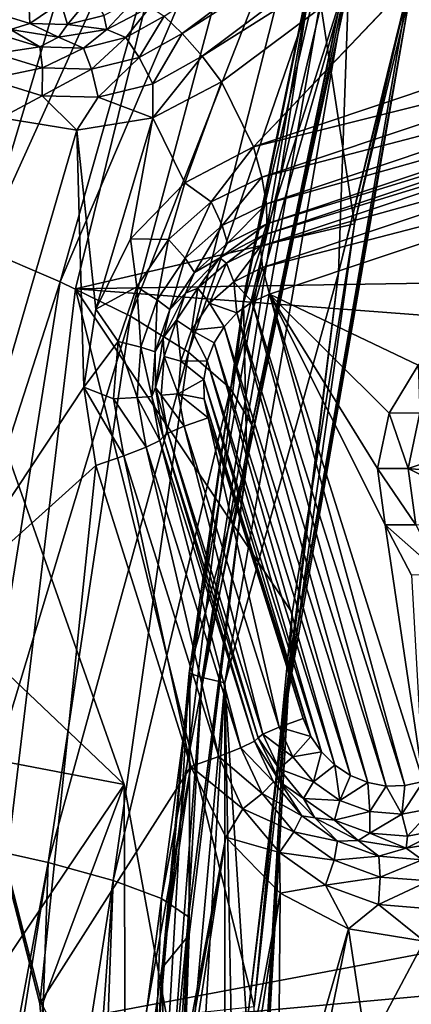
# Model space of a CAD drawing. Header units: metres. Extents: x -237 to 25, y -25 to 25.
# Tile 78 of 165: x -213 to -211.76, y 1.29 to 4.4. Entities that reach past the tile are written whole.
import ezdxf

# ---------------------------------------------------------------- set-up
doc = ezdxf.new("R2010")
doc.units = ezdxf.units.M
doc.layers.add('solid_10481232', color=7, linetype='CONTINUOUS')

msp = doc.modelspace()

# ---------------------------------------------------------------- linework, layer by layer
at = {"layer": 'solid_10481232'}
for points in [[(-203.606659, 3.698671, 203.242172), (-208.234619, 9.493552, 199.754669), (-212.258316, 5.833385, 196.722641)], [(-211.990494, 3.600961, 195.046265), (-211.421005, 5.898247, 195.475357), (-211.956345, 4.560482, 195.071976)], [(-211.766861, 4.512163, 195.231476), (-211.421005, 5.898247, 195.475357), (-211.990494, 3.600961, 195.046265)], [(-212.820435, 3.551047, 196.299088), (-212.258316, 5.833385, 196.722641), (-211.939423, 3.755642, 195.209869)], [(-203.606659, 3.698671, 203.242172), (-212.258316, 5.833385, 196.722641), (-212.820435, 3.551047, 196.299088)], [(-212.258316, 5.833385, 196.722641), (-211.665649, 4.962391, 195.416168), (-211.939423, 3.755642, 195.209869)], [(-212.80632, 5.603209, 186.153809), (-213.03421, 5.73201, 185.045563), (-213.641937, 3.867709, 185.138565)], [(-212.283371, 3.555034, 194.61084), (-211.795975, 5.644022, 194.978073), (-212.056564, 4.647136, 194.770248)], [(-212.062912, 4.623597, 194.892731), (-211.795975, 5.644022, 194.978073), (-212.283371, 3.555034, 194.61084)], [(-213.377487, 3.776188, 186.253448), (-212.80632, 5.603209, 186.153809), (-213.641937, 3.867709, 185.138565)], [(-212.583878, 5.462224, 187.297043), (-212.80632, 5.603209, 186.153809), (-213.377487, 3.776188, 186.253448)], [(-213.115952, 3.67769, 187.397507), (-212.583878, 5.462224, 187.297043), (-213.377487, 3.776188, 186.253448)], [(-212.37706, 5.310904, 188.456802), (-212.583878, 5.462224, 187.297043), (-213.115952, 3.67769, 187.397507)], [(-212.868713, 3.573189, 188.551041), (-212.37706, 5.310904, 188.456802), (-213.115952, 3.67769, 187.397507)], [(-212.196106, 5.151241, 189.614685), (-212.37706, 5.310904, 188.456802), (-212.868713, 3.573189, 188.551041)], [(-212.647186, 3.463783, 189.694397), (-212.196106, 5.151241, 189.614685), (-212.868713, 3.573189, 188.551041)], [(-212.052368, 4.985511, 190.753403), (-212.196106, 5.151241, 189.614685), (-212.647186, 3.463783, 189.694397)], [(-211.166885, 5.1464, 81.453583), (-211.058685, 4.401504, 81.426605), (-212.258347, 3.999782, 81.725716)], [(-211.339096, 4.968671, 81.496521), (-211.166885, 5.1464, 81.453583), (-212.258347, 3.999782, 81.725716)], [(-211.46373, 5.122235, 81.457832), (-212.484207, 4.358115, 81.712273), (-212.541138, 4.412341, 81.646805)], [(-211.46373, 5.122235, 81.457832), (-211.400742, 5.050149, 81.49395), (-212.484207, 4.358115, 81.712273)], [(-211.400742, 5.050149, 81.49395), (-212.421219, 4.286029, 81.748383), (-212.484207, 4.358115, 81.712273)], [(-211.400742, 5.050149, 81.49395), (-211.339096, 4.968671, 81.496521), (-212.421219, 4.286029, 81.748383)], [(-212.463608, 3.35078, 190.808731), (-212.052368, 4.985511, 190.753403), (-212.647186, 3.463783, 189.694397)], [(-211.958572, 4.81634, 191.857025), (-212.052368, 4.985511, 190.753403), (-212.463608, 3.35078, 190.808731)], [(-212.421219, 4.286029, 81.748383), (-211.339096, 4.968671, 81.496521), (-212.359573, 4.20455, 81.750954)], [(-212.359573, 4.20455, 81.750954), (-211.339096, 4.968671, 81.496521), (-212.258347, 3.999782, 81.725716)], [(-211.76088, 4.501837, 195.281982), (-211.939423, 3.755642, 195.209869), (-211.665649, 4.962391, 195.416168)], [(-212.331238, 3.235759, 191.876205), (-211.958572, 4.81634, 191.857025), (-212.463608, 3.35078, 190.808731)], [(-211.92807, 4.646319, 192.909805), (-211.958572, 4.81634, 191.857025), (-212.331238, 3.235759, 191.876205)], [(-212.263794, 3.120275, 192.87912), (-211.92807, 4.646319, 192.909805), (-212.331238, 3.235759, 191.876205)], [(-211.981186, 4.477309, 193.897308), (-212.290665, 3.507658, 194.598969), (-212.056564, 4.647136, 194.770248)], [(-212.283371, 3.555034, 194.61084), (-212.056564, 4.647136, 194.770248), (-212.290665, 3.507658, 194.598969)], [(-212.263794, 3.120275, 192.87912), (-211.981186, 4.477309, 193.897308), (-211.92807, 4.646319, 192.909805)], [(-212.46167, 2.335564, 194.592285), (-212.062912, 4.623597, 194.892731), (-212.283371, 3.555034, 194.61084)], [(-212.42041, 2.321609, 194.698563), (-212.062912, 4.623597, 194.892731), (-212.46167, 2.335564, 194.592285)], [(-212.42041, 2.321609, 194.698563), (-212.024017, 4.595997, 194.997223), (-212.062912, 4.623597, 194.892731)], [(-211.956345, 4.560482, 195.071976), (-212.024017, 4.595997, 194.997223), (-212.42041, 2.321609, 194.698563)], [(-212.349014, 2.305084, 194.776123), (-211.956345, 4.560482, 195.071976), (-212.42041, 2.321609, 194.698563)], [(-211.990494, 3.600961, 195.046265), (-211.956345, 4.560482, 195.071976), (-212.349014, 2.305084, 194.776123)], [(-212.15564, 2.274513, 194.938553), (-211.766861, 4.512163, 195.231476), (-211.990494, 3.600961, 195.046265)], [(-211.76088, 4.501837, 195.281982), (-211.766861, 4.512163, 195.231476), (-212.15564, 2.274513, 194.938553)], [(-211.76088, 4.501837, 195.281982), (-212.15564, 2.274513, 194.938553), (-212.148758, 2.269297, 194.989716)], [(-211.76088, 4.501837, 195.281982), (-212.148758, 2.269297, 194.989716), (-211.939423, 3.755642, 195.209869)], [(-212.96489, 4.38911, 81.569801), (-213.078644, 4.42384, 81.598167), (-212.968094, 4.458407, 81.511536)], [(-212.96489, 4.38911, 81.569801), (-212.968094, 4.458407, 81.511536), (-212.867264, 4.455685, 81.486389)], [(-212.846268, 4.385909, 81.54023), (-212.96489, 4.38911, 81.569801), (-212.867264, 4.455685, 81.486389)], [(-212.846268, 4.385909, 81.54023), (-212.867264, 4.455685, 81.486389), (-212.769165, 4.479956, 81.461937)], [(-212.730896, 4.414455, 81.511467), (-212.846268, 4.385909, 81.54023), (-212.769165, 4.479956, 81.461937)], [(-212.626633, 4.472803, 81.485466), (-212.722153, 4.370471, 81.594009), (-212.730896, 4.414455, 81.511467)], [(-212.626633, 4.472803, 81.485466), (-212.585281, 4.442351, 81.559883), (-212.722153, 4.370471, 81.594009)], [(-211.981186, 4.477309, 193.897308), (-212.280121, 3.005394, 193.800766), (-212.290665, 3.507658, 194.598969)], [(-212.263794, 3.120275, 192.87912), (-212.280121, 3.005394, 193.800766), (-211.981186, 4.477309, 193.897308)], [(-212.96489, 4.38911, 81.569801), (-213.025635, 4.370471, 81.66967), (-213.078644, 4.42384, 81.598167)], [(-212.662033, 4.344684, 81.676949), (-212.722153, 4.370471, 81.594009), (-212.585281, 4.442351, 81.559883)], [(-212.541138, 4.412341, 81.646805), (-212.662033, 4.344684, 81.676949), (-212.585281, 4.442351, 81.559883)], [(-212.96489, 4.38911, 81.569801), (-212.873901, 4.345703, 81.631844), (-213.025635, 4.370471, 81.66967)], [(-212.846268, 4.385909, 81.54023), (-212.873901, 4.345703, 81.631844), (-212.96489, 4.38911, 81.569801)], [(-212.730896, 4.414455, 81.511467), (-212.722153, 4.370471, 81.594009), (-212.846268, 4.385909, 81.54023)], [(-212.620041, 4.282108, 81.746132), (-212.662033, 4.344684, 81.676949), (-212.541138, 4.412341, 81.646805)], [(-212.484207, 4.358115, 81.712273), (-212.620041, 4.282108, 81.746132), (-212.541138, 4.412341, 81.646805)], [(-211.0327, 4.30572, 81.402184), (-212.258347, 3.999782, 81.725716), (-211.058685, 4.401504, 81.426605)], [(-212.93335, 4.315294, 81.744598), (-213.065262, 4.355566, 81.777489), (-213.025635, 4.370471, 81.66967)], [(-212.93335, 4.315294, 81.744598), (-213.025635, 4.370471, 81.66967), (-212.873901, 4.345703, 81.631844)], [(-212.846268, 4.385909, 81.54023), (-212.722153, 4.370471, 81.594009), (-212.873901, 4.345703, 81.631844)], [(-212.795822, 4.311583, 81.710304), (-212.873901, 4.345703, 81.631844), (-212.722153, 4.370471, 81.594009)], [(-212.662033, 4.344684, 81.676949), (-212.795822, 4.311583, 81.710304), (-212.722153, 4.370471, 81.594009)], [(-212.576889, 4.198923, 81.787193), (-212.620041, 4.282108, 81.746132), (-212.484207, 4.358115, 81.712273)], [(-212.421219, 4.286029, 81.748383), (-212.576889, 4.198923, 81.787193), (-212.484207, 4.358115, 81.712273)], [(-213.073029, 4.294333, 81.859077), (-213.065262, 4.355566, 81.777489), (-212.93335, 4.315294, 81.744598)], [(-212.795822, 4.311583, 81.710304), (-212.93335, 4.315294, 81.744598), (-212.873901, 4.345703, 81.631844)], [(-212.770325, 4.244923, 81.783607), (-212.795822, 4.311583, 81.710304), (-212.662033, 4.344684, 81.676949)], [(-212.620041, 4.282108, 81.746132), (-212.770325, 4.244923, 81.783607), (-212.662033, 4.344684, 81.676949)], [(-212.924835, 4.249092, 81.822128), (-213.073029, 4.294333, 81.859077), (-212.93335, 4.315294, 81.744598)], [(-212.924835, 4.249092, 81.822128), (-212.93335, 4.315294, 81.744598), (-212.795822, 4.311583, 81.710304)], [(-212.770325, 4.244923, 81.783607), (-212.924835, 4.249092, 81.822128), (-212.795822, 4.311583, 81.710304)], [(-212.232361, 3.903998, 81.701294), (-212.258347, 3.999782, 81.725716), (-211.0327, 4.30572, 81.402184)], [(-212.232361, 3.903998, 81.701294), (-211.0327, 4.30572, 81.402184), (-211.018158, 4.220978, 81.346741)], [(-213.096024, 4.212934, 81.916626), (-213.073029, 4.294333, 81.859077), (-212.924835, 4.249092, 81.822128)], [(-212.74913, 4.156308, 81.830139), (-212.770325, 4.244923, 81.783607), (-212.620041, 4.282108, 81.746132)], [(-212.576889, 4.198923, 81.787193), (-212.74913, 4.156308, 81.830139), (-212.620041, 4.282108, 81.746132)], [(-212.421219, 4.286029, 81.748383), (-212.576797, 4.090675, 81.805115), (-212.576889, 4.198923, 81.787193)], [(-212.421219, 4.286029, 81.748383), (-212.359573, 4.20455, 81.750954), (-212.576797, 4.090675, 81.805115)], [(-212.926193, 4.161086, 81.874283), (-213.096024, 4.212934, 81.916626), (-212.924835, 4.249092, 81.822128)], [(-212.926193, 4.161086, 81.874283), (-212.924835, 4.249092, 81.822128), (-212.770325, 4.244923, 81.783607)], [(-212.74913, 4.156308, 81.830139), (-212.926193, 4.161086, 81.874283), (-212.770325, 4.244923, 81.783607)], [(-212.926193, 4.161086, 81.874283), (-213.05513, 4.090746, 81.924377), (-213.096024, 4.212934, 81.916626)], [(-212.576797, 4.090675, 81.805115), (-212.359573, 4.20455, 81.750954), (-212.475418, 3.885597, 81.779839)], [(-212.359573, 4.20455, 81.750954), (-212.258347, 3.999782, 81.725716), (-212.475418, 3.885597, 81.779839)], [(-212.217804, 3.819256, 81.645844), (-212.232361, 3.903998, 81.701294), (-211.018158, 4.220978, 81.346741)], [(-212.217804, 3.819256, 81.645844), (-211.018158, 4.220978, 81.346741), (-211.016754, 4.157231, 81.266731)], [(-212.576889, 4.198923, 81.787193), (-212.576797, 4.090675, 81.805115), (-212.74913, 4.156308, 81.830139)], [(-212.926193, 4.161086, 81.874283), (-212.816437, 4.051785, 81.864861), (-213.05513, 4.090746, 81.924377)], [(-212.74913, 4.156308, 81.830139), (-212.816437, 4.051785, 81.864861), (-212.926193, 4.161086, 81.874283)], [(-212.74913, 4.156308, 81.830139), (-212.576797, 4.090675, 81.805115), (-212.816437, 4.051785, 81.864861)], [(-212.2164, 3.755509, 81.565842), (-212.217804, 3.819256, 81.645844), (-211.016754, 4.157231, 81.266731)], [(-212.2164, 3.755509, 81.565842), (-211.016754, 4.157231, 81.266731), (-211.028625, 4.121952, 81.171761)], [(-212.228271, 3.72023, 81.470871), (-211.028625, 4.121952, 81.171761), (-211.037216, 4.086154, 81.08918)], [(-212.2164, 3.755509, 81.565842), (-211.028625, 4.121952, 81.171761), (-212.228271, 3.72023, 81.470871)], [(-213.05513, 4.090746, 81.924377), (-212.816437, 4.051785, 81.864861), (-213.255402, 2.542715, 81.974304)], [(-212.816437, 4.051785, 81.864861), (-212.576797, 4.090675, 81.805115), (-212.7565, 3.486735, 81.849922)], [(-212.576797, 4.090675, 81.805115), (-212.64679, 3.708649, 81.822563), (-212.7565, 3.486735, 81.849922)], [(-212.576797, 4.090675, 81.805115), (-212.475418, 3.885597, 81.779839), (-212.64679, 3.708649, 81.822563)], [(-212.236862, 3.684432, 81.38829), (-211.037216, 4.086154, 81.08918), (-211.030045, 4.019427, 81.028328)], [(-212.236862, 3.684432, 81.38829), (-212.228271, 3.72023, 81.470871), (-211.037216, 4.086154, 81.08918)], [(-212.816437, 4.051785, 81.864861), (-212.794678, 3.239831, 81.859436), (-213.255402, 2.542715, 81.974304)], [(-212.816437, 4.051785, 81.864861), (-212.7565, 3.486735, 81.849922), (-212.794678, 3.239831, 81.859436)], [(-212.229691, 3.617705, 81.327431), (-212.236862, 3.684432, 81.38829), (-211.030045, 4.019427, 81.028328)], [(-212.229691, 3.617705, 81.327431), (-211.030045, 4.019427, 81.028328), (-211.008575, 3.935583, 81.001862)], [(-212.392227, 3.825408, 81.74115), (-212.475418, 3.885597, 81.779839), (-212.258347, 3.999782, 81.725716)], [(-212.392227, 3.825408, 81.74115), (-212.258347, 3.999782, 81.725716), (-212.232361, 3.903998, 81.701294)], [(-212.229691, 3.617705, 81.327431), (-211.008575, 3.935583, 81.001862), (-212.208221, 3.533861, 81.300972)], [(-211.738937, 3.309006, 81.183968), (-212.208221, 3.533861, 81.300972), (-211.008575, 3.935583, 81.001862)], [(-212.392227, 3.825408, 81.74115), (-212.232361, 3.903998, 81.701294), (-212.3573, 3.75068, 81.680626)], [(-212.3573, 3.75068, 81.680626), (-212.232361, 3.903998, 81.701294), (-212.217804, 3.819256, 81.645844)], [(-212.526917, 3.706851, 81.774734), (-212.64679, 3.708649, 81.822563), (-212.475418, 3.885597, 81.779839)], [(-212.526917, 3.706851, 81.774734), (-212.475418, 3.885597, 81.779839), (-212.392227, 3.825408, 81.74115)], [(-212.526917, 3.706851, 81.774734), (-212.392227, 3.825408, 81.74115), (-212.474823, 3.647229, 81.70993)], [(-212.392227, 3.825408, 81.74115), (-212.3573, 3.75068, 81.680626), (-212.474823, 3.647229, 81.70993)], [(-212.3573, 3.75068, 81.680626), (-212.217804, 3.819256, 81.645844), (-212.340576, 3.694466, 81.596802)], [(-212.340576, 3.694466, 81.596802), (-212.217804, 3.819256, 81.645844), (-212.2164, 3.755509, 81.565842)], [(-212.820435, 3.551047, 196.299088), (-211.939423, 3.755642, 195.209869), (-212.136856, 2.525747, 195.061127)], [(-212.474823, 3.647229, 81.70993), (-212.3573, 3.75068, 81.680626), (-212.44519, 3.602379, 81.622887)], [(-212.3573, 3.75068, 81.680626), (-212.340576, 3.694466, 81.596802), (-212.44519, 3.602379, 81.622887)], [(-212.365143, 3.648349, 81.504997), (-212.2164, 3.755509, 81.565842), (-212.228271, 3.72023, 81.470871)], [(-212.340576, 3.694466, 81.596802), (-212.2164, 3.755509, 81.565842), (-212.365143, 3.648349, 81.504997)], [(-212.148758, 2.269297, 194.989716), (-212.136856, 2.525747, 195.061127), (-211.939423, 3.755642, 195.209869)], [(-212.627243, 3.556406, 81.799744), (-212.7565, 3.486735, 81.849922), (-212.64679, 3.708649, 81.822563)], [(-212.627243, 3.556406, 81.799744), (-212.64679, 3.708649, 81.822563), (-212.526917, 3.706851, 81.774734)], [(-212.627243, 3.556406, 81.799744), (-212.526917, 3.706851, 81.774734), (-212.562378, 3.515954, 81.731758)], [(-212.526917, 3.706851, 81.774734), (-212.474823, 3.647229, 81.70993), (-212.562378, 3.515954, 81.731758)], [(-212.343964, 3.631788, 81.414986), (-212.365143, 3.648349, 81.504997), (-212.228271, 3.72023, 81.470871)], [(-212.343964, 3.631788, 81.414986), (-212.228271, 3.72023, 81.470871), (-212.236862, 3.684432, 81.38829)], [(-212.868713, 3.573189, 188.551041), (-213.115952, 3.67769, 187.397507), (-213.42482, 1.845199, 187.507996)], [(-204.096924, 2.886455, 202.872726), (-203.606659, 3.698671, 203.242172), (-212.820435, 3.551047, 196.299088)], [(-212.44519, 3.602379, 81.622887), (-212.340576, 3.694466, 81.596802), (-212.365143, 3.648349, 81.504997)], [(-212.343964, 3.631788, 81.414986), (-212.236862, 3.684432, 81.38829), (-212.320755, 3.572946, 81.350136)], [(-212.320755, 3.572946, 81.350136), (-212.236862, 3.684432, 81.38829), (-212.229691, 3.617705, 81.327431)], [(-212.562378, 3.515954, 81.731758), (-212.474823, 3.647229, 81.70993), (-212.523117, 3.485525, 81.642311)], [(-212.474823, 3.647229, 81.70993), (-212.44519, 3.602379, 81.622887), (-212.523117, 3.485525, 81.642311)], [(-212.44519, 3.602379, 81.622887), (-212.365143, 3.648349, 81.504997), (-212.473785, 3.536392, 81.532082)], [(-212.434189, 3.552372, 81.437485), (-212.473785, 3.536392, 81.532082), (-212.365143, 3.648349, 81.504997)], [(-212.434189, 3.552372, 81.437485), (-212.365143, 3.648349, 81.504997), (-212.343964, 3.631788, 81.414986)], [(-212.434189, 3.552372, 81.437485), (-212.343964, 3.631788, 81.414986), (-212.397461, 3.505425, 81.369255)], [(-212.343964, 3.631788, 81.414986), (-212.320755, 3.572946, 81.350136), (-212.397461, 3.505425, 81.369255)], [(-212.320755, 3.572946, 81.350136), (-212.229691, 3.617705, 81.327431), (-212.262878, 3.509062, 81.314598)], [(-212.229691, 3.617705, 81.327431), (-212.208221, 3.533861, 81.300972), (-212.262878, 3.509062, 81.314598)], [(-212.523117, 3.485525, 81.642311), (-212.44519, 3.602379, 81.622887), (-212.473785, 3.536392, 81.532082)], [(-212.280151, 1.224623, 194.828049), (-211.990494, 3.600961, 195.046265), (-212.349014, 2.305084, 194.776123)], [(-212.15564, 2.274513, 194.938553), (-211.990494, 3.600961, 195.046265), (-212.280151, 1.224623, 194.828049)], [(-213.152405, 1.792058, 188.663971), (-212.868713, 3.573189, 188.551041), (-213.42482, 1.845199, 187.507996)], [(-212.647186, 3.463783, 189.694397), (-212.868713, 3.573189, 188.551041), (-213.152405, 1.792058, 188.663971)], [(-213.10495, 1.188847, 196.084717), (-212.820435, 3.551047, 196.299088), (-212.256714, 1.280265, 194.97081)], [(-204.096924, 2.886455, 202.872726), (-212.820435, 3.551047, 196.299088), (-213.10495, 1.188847, 196.084717)], [(-212.820435, 3.551047, 196.299088), (-212.136856, 2.525747, 195.061127), (-212.256714, 1.280265, 194.97081)], [(-212.686371, 3.384327, 81.814491), (-212.7565, 3.486735, 81.849922), (-212.627243, 3.556406, 81.799744)], [(-212.686371, 3.384327, 81.814491), (-212.627243, 3.556406, 81.799744), (-212.613968, 3.365801, 81.744621)], [(-212.627243, 3.556406, 81.799744), (-212.562378, 3.515954, 81.731758), (-212.613968, 3.365801, 81.744621)], [(-212.283371, 3.555034, 194.61084), (-212.459167, 2.349154, 194.476105), (-212.546539, 1.403966, 194.412857)], [(-212.46167, 2.335564, 194.592285), (-212.283371, 3.555034, 194.61084), (-212.546539, 1.403966, 194.412857)], [(-212.501389, 3.451596, 81.454239), (-212.473785, 3.536392, 81.532082), (-212.434189, 3.552372, 81.437485)], [(-212.501389, 3.451596, 81.454239), (-212.434189, 3.552372, 81.437485), (-212.45459, 3.419743, 81.383507)], [(-212.283371, 3.555034, 194.61084), (-212.290665, 3.507658, 194.598969), (-212.459167, 2.349154, 194.476105)], [(-212.434189, 3.552372, 81.437485), (-212.397461, 3.505425, 81.369255), (-212.45459, 3.419743, 81.383507)], [(-212.397461, 3.505425, 81.369255), (-212.320755, 3.572946, 81.350136), (-212.31076, 3.47461, 81.326538)], [(-212.320755, 3.572946, 81.350136), (-212.262878, 3.509062, 81.314598), (-212.31076, 3.47461, 81.326538)], [(-212.523117, 3.485525, 81.642311), (-212.473785, 3.536392, 81.532082), (-212.543533, 3.395318, 81.549469)], [(-212.501389, 3.451596, 81.454239), (-212.543533, 3.395318, 81.549469), (-212.473785, 3.536392, 81.532082)], [(-211.780777, 1.979908, 81.194397), (-212.262878, 3.509062, 81.314598), (-212.208221, 3.533861, 81.300972)], [(-211.722412, 1.992956, 81.179848), (-211.780777, 1.979908, 81.194397), (-212.208221, 3.533861, 81.300972)], [(-211.842331, 2.804591, 81.209747), (-211.722412, 1.992956, 81.179848), (-212.208221, 3.533861, 81.300972)], [(-211.866531, 2.982665, 81.215775), (-211.842331, 2.804591, 81.209747), (-212.208221, 3.533861, 81.300972)], [(-211.830353, 3.157742, 81.206757), (-211.866531, 2.982665, 81.215775), (-212.208221, 3.533861, 81.300972)], [(-211.738937, 3.309006, 81.183968), (-211.830353, 3.157742, 81.206757), (-212.208221, 3.533861, 81.300972)], [(-212.686371, 3.384327, 81.814491), (-212.794678, 3.239831, 81.859436), (-212.7565, 3.486735, 81.849922)], [(-212.613968, 3.365801, 81.744621), (-212.562378, 3.515954, 81.731758), (-212.569046, 3.351865, 81.653763)], [(-212.562378, 3.515954, 81.731758), (-212.523117, 3.485525, 81.642311), (-212.569046, 3.351865, 81.653763)], [(-212.280121, 3.005394, 193.800766), (-212.459167, 2.349154, 194.476105), (-212.290665, 3.507658, 194.598969)], [(-212.45459, 3.419743, 81.383507), (-212.397461, 3.505425, 81.369255), (-212.351715, 3.430654, 81.336746)], [(-212.397461, 3.505425, 81.369255), (-212.31076, 3.47461, 81.326538), (-212.351715, 3.430654, 81.336746)], [(-211.839157, 1.978776, 81.208954), (-212.31076, 3.47461, 81.326538), (-212.262878, 3.509062, 81.314598)], [(-211.780777, 1.979908, 81.194397), (-211.839157, 1.978776, 81.208954), (-212.262878, 3.509062, 81.314598)], [(-212.907104, 1.73696, 189.801865), (-212.647186, 3.463783, 189.694397), (-213.152405, 1.792058, 188.663971)], [(-212.463608, 3.35078, 190.808731), (-212.647186, 3.463783, 189.694397), (-212.907104, 1.73696, 189.801865)], [(-212.569046, 3.351865, 81.653763), (-212.523117, 3.485525, 81.642311), (-212.543533, 3.395318, 81.549469)], [(-211.897354, 1.98952, 81.223465), (-212.351715, 3.430654, 81.336746), (-212.31076, 3.47461, 81.326538)], [(-211.839157, 1.978776, 81.208954), (-211.897354, 1.98952, 81.223465), (-212.31076, 3.47461, 81.326538)], [(-212.541, 3.336327, 81.464111), (-212.543533, 3.395318, 81.549469), (-212.501389, 3.451596, 81.454239)], [(-212.541, 3.336327, 81.464111), (-212.501389, 3.451596, 81.454239), (-212.488266, 3.32174, 81.391899)], [(-212.501389, 3.451596, 81.454239), (-212.45459, 3.419743, 81.383507), (-212.488266, 3.32174, 81.391899)], [(-212.45459, 3.419743, 81.383507), (-212.351715, 3.430654, 81.336746), (-212.383286, 3.379683, 81.34462)], [(-211.951965, 2.01163, 81.237083), (-212.383286, 3.379683, 81.34462), (-212.351715, 3.430654, 81.336746)], [(-211.897354, 1.98952, 81.223465), (-211.951965, 2.01163, 81.237083), (-212.351715, 3.430654, 81.336746)], [(-212.569046, 3.351865, 81.653763), (-212.543533, 3.395318, 81.549469), (-212.567566, 3.238937, 81.555466)], [(-212.541, 3.336327, 81.464111), (-212.567566, 3.238937, 81.555466), (-212.543533, 3.395318, 81.549469)], [(-212.488266, 3.32174, 81.391899), (-212.45459, 3.419743, 81.383507), (-212.404739, 3.323401, 81.349968)], [(-212.45459, 3.419743, 81.383507), (-212.383286, 3.379683, 81.34462), (-212.404739, 3.323401, 81.349968)], [(-212.700272, 3.202339, 81.817955), (-212.794678, 3.239831, 81.859436), (-212.686371, 3.384327, 81.814491)], [(-212.700272, 3.202339, 81.817955), (-212.686371, 3.384327, 81.814491), (-212.626083, 3.207002, 81.747643)], [(-212.686371, 3.384327, 81.814491), (-212.613968, 3.365801, 81.744621), (-212.626083, 3.207002, 81.747643)], [(-212.626083, 3.207002, 81.747643), (-212.613968, 3.365801, 81.744621), (-212.579849, 3.21051, 81.656456)], [(-212.613968, 3.365801, 81.744621), (-212.569046, 3.351865, 81.653763), (-212.579849, 3.21051, 81.656456)], [(-212.001419, 2.044164, 81.249413), (-212.404739, 3.323401, 81.349968), (-212.383286, 3.379683, 81.34462)], [(-211.951965, 2.01163, 81.237083), (-212.001419, 2.044164, 81.249413), (-212.383286, 3.379683, 81.34462)], [(-212.701706, 1.680395, 190.901169), (-212.463608, 3.35078, 190.808731), (-212.907104, 1.73696, 189.801865)], [(-212.331238, 3.235759, 191.876205), (-212.463608, 3.35078, 190.808731), (-212.701706, 1.680395, 190.901169)], [(-212.579849, 3.21051, 81.656456), (-212.569046, 3.351865, 81.653763), (-212.567566, 3.238937, 81.555466)], [(-212.550308, 3.214422, 81.466431), (-212.567566, 3.238937, 81.555466), (-212.541, 3.336327, 81.464111)], [(-212.550308, 3.214422, 81.466431), (-212.541, 3.336327, 81.464111), (-212.496185, 3.218093, 81.393875)], [(-212.541, 3.336327, 81.464111), (-212.488266, 3.32174, 81.391899), (-212.496185, 3.218093, 81.393875)], [(-212.496185, 3.218093, 81.393875), (-212.488266, 3.32174, 81.391899), (-212.415161, 3.263416, 81.35257)], [(-212.488266, 3.32174, 81.391899), (-212.404739, 3.323401, 81.349968), (-212.415161, 3.263416, 81.35257)], [(-212.044067, 2.086378, 81.260048), (-212.415161, 3.263416, 81.35257), (-212.404739, 3.323401, 81.349968)], [(-212.001419, 2.044164, 81.249413), (-212.044067, 2.086378, 81.260048), (-212.404739, 3.323401, 81.349968)], [(-211.733215, 3.158374, 81.595543), (-211.830353, 3.157742, 81.206757), (-211.738937, 3.309006, 81.183968)], [(-212.794678, 3.239831, 81.859436), (-212.756714, 2.991723, 81.849968), (-213.255402, 2.542715, 81.974304)], [(-212.667984, 3.022845, 81.809906), (-212.756714, 2.991723, 81.849968), (-212.794678, 3.239831, 81.859436)], [(-212.667984, 3.022845, 81.809906), (-212.794678, 3.239831, 81.859436), (-212.700272, 3.202339, 81.817955)], [(-212.579849, 3.21051, 81.656456), (-212.567566, 3.238937, 81.555466), (-212.543533, 3.082555, 81.549469)], [(-212.528687, 3.094187, 81.461044), (-212.543533, 3.082555, 81.549469), (-212.567566, 3.238937, 81.555466)], [(-212.528687, 3.094187, 81.461044), (-212.567566, 3.238937, 81.555466), (-212.550308, 3.214422, 81.466431)], [(-212.496185, 3.218093, 81.393875), (-212.415161, 3.263416, 81.35257), (-212.414063, 3.203252, 81.352295)], [(-212.077499, 2.135721, 81.268379), (-212.414063, 3.203252, 81.352295), (-212.415161, 3.263416, 81.35257)], [(-212.044067, 2.086378, 81.260048), (-212.077499, 2.135721, 81.268379), (-212.415161, 3.263416, 81.35257)], [(-212.549545, 1.623005, 191.941986), (-212.331238, 3.235759, 191.876205), (-212.701706, 1.680395, 190.901169)], [(-212.700272, 3.202339, 81.817955), (-212.626083, 3.207002, 81.747643), (-212.597931, 3.05038, 81.740623)], [(-212.626083, 3.207002, 81.747643), (-212.579849, 3.21051, 81.656456), (-212.554764, 3.071092, 81.6502)], [(-212.597931, 3.05038, 81.740623), (-212.626083, 3.207002, 81.747643), (-212.554764, 3.071092, 81.6502)], [(-212.554764, 3.071092, 81.6502), (-212.579849, 3.21051, 81.656456), (-212.543533, 3.082555, 81.549469)], [(-212.550308, 3.214422, 81.466431), (-212.496185, 3.218093, 81.393875), (-212.477798, 3.115868, 81.38929)], [(-212.528687, 3.094187, 81.461044), (-212.550308, 3.214422, 81.466431), (-212.477798, 3.115868, 81.38929)], [(-212.263794, 3.120275, 192.87912), (-212.331238, 3.235759, 191.876205), (-212.549545, 1.623005, 191.941986)], [(-212.496185, 3.218093, 81.393875), (-212.414063, 3.203252, 81.352295), (-212.401398, 3.14311, 81.349136)], [(-212.477798, 3.115868, 81.38929), (-212.496185, 3.218093, 81.393875), (-212.401398, 3.14311, 81.349136)], [(-212.667984, 3.022845, 81.809906), (-212.700272, 3.202339, 81.817955), (-212.597931, 3.05038, 81.740623)], [(-212.101563, 2.192054, 81.274376), (-212.401398, 3.14311, 81.349136), (-212.414063, 3.203252, 81.352295)], [(-212.077499, 2.135721, 81.268379), (-212.101563, 2.192054, 81.274376), (-212.414063, 3.203252, 81.352295)], [(-211.769745, 2.982569, 81.604095), (-211.866531, 2.982665, 81.215775), (-211.830353, 3.157742, 81.206757)], [(-211.733215, 3.158374, 81.595543), (-211.769745, 2.982569, 81.604095), (-211.830353, 3.157742, 81.206757)], [(-211.370071, 3.116552, 83.406792), (-211.769745, 2.982569, 81.604095), (-211.733215, 3.158374, 81.595543)], [(-213.526886, 2.147598, 83.898788), (-213.073059, 3.133208, 83.785637), (-212.666718, 1.983487, 83.684326)], [(-213.073059, 3.133208, 83.785637), (-213.246613, 2.534937, 82.079056), (-212.666718, 1.983487, 83.684326)], [(-212.464172, 1.565426, 192.904434), (-212.263794, 3.120275, 192.87912), (-212.549545, 1.623005, 191.941986)], [(-212.228836, 2.14313, 81.386284), (-212.528687, 3.094187, 81.461044), (-212.477798, 3.115868, 81.38929)], [(-212.177963, 2.164811, 81.314529), (-212.477798, 3.115868, 81.38929), (-212.401398, 3.14311, 81.349136)], [(-212.177963, 2.164811, 81.314529), (-212.228836, 2.14313, 81.386284), (-212.477798, 3.115868, 81.38929)], [(-212.464172, 1.565426, 192.904434), (-212.280121, 3.005394, 193.800766), (-212.263794, 3.120275, 192.87912)], [(-212.177963, 2.164811, 81.314529), (-212.401398, 3.14311, 81.349136), (-212.101563, 2.192054, 81.274376)], [(-211.370071, 3.116552, 83.406792), (-211.394958, 2.948851, 83.403229), (-211.769745, 2.982569, 81.604095)], [(-212.254929, 2.120036, 81.575447), (-212.554764, 3.071092, 81.6502), (-212.543533, 3.082555, 81.549469)], [(-212.243683, 2.131499, 81.474716), (-212.543533, 3.082555, 81.549469), (-212.528687, 3.094187, 81.461044)], [(-212.254929, 2.120036, 81.575447), (-212.543533, 3.082555, 81.549469), (-212.243683, 2.131499, 81.474716)], [(-212.228836, 2.14313, 81.386284), (-212.243683, 2.131499, 81.474716), (-212.528687, 3.094187, 81.461044)], [(-212.29808, 2.099323, 81.665863), (-212.597931, 3.05038, 81.740623), (-212.554764, 3.071092, 81.6502)], [(-212.254929, 2.120036, 81.575447), (-212.29808, 2.099323, 81.665863), (-212.554764, 3.071092, 81.6502)], [(-212.667984, 3.022845, 81.809906), (-212.456879, 2.040667, 81.775215), (-212.756714, 2.991723, 81.849968)], [(-212.368149, 2.071789, 81.735146), (-212.667984, 3.022845, 81.809906), (-212.597931, 3.05038, 81.740623)], [(-212.368149, 2.071789, 81.735146), (-212.456879, 2.040667, 81.775215), (-212.667984, 3.022845, 81.809906)], [(-212.29808, 2.099323, 81.665863), (-212.368149, 2.071789, 81.735146), (-212.597931, 3.05038, 81.740623)], [(-212.756714, 2.991723, 81.849968), (-212.933823, 1.290778, 81.894127), (-213.255402, 2.542715, 81.974304)], [(-212.756714, 2.991723, 81.849968), (-212.456879, 2.040667, 81.775215), (-212.933823, 1.290778, 81.894127)], [(-212.464172, 1.565426, 192.904434), (-212.461975, 1.508046, 193.769226), (-212.280121, 3.005394, 193.800766)], [(-212.280121, 3.005394, 193.800766), (-212.461975, 1.508046, 193.769226), (-212.459167, 2.349154, 194.476105)], [(-211.745575, 2.804591, 81.597862), (-211.842331, 2.804591, 81.209747), (-211.866531, 2.982665, 81.215775)], [(-211.769745, 2.982569, 81.604095), (-211.745575, 2.804591, 81.597862), (-211.866531, 2.982665, 81.215775)], [(-211.369354, 2.782173, 83.391983), (-211.745575, 2.804591, 81.597862), (-211.769745, 2.982569, 81.604095)], [(-211.394958, 2.948851, 83.403229), (-211.369354, 2.782173, 83.391983), (-211.769745, 2.982569, 81.604095)], [(-204.458801, 1.976449, 202.600052), (-204.096924, 2.886455, 202.872726), (-213.10495, 1.188847, 196.084717)], [(-211.759781, 2.645176, 81.189163), (-211.722412, 1.992956, 81.179848), (-211.842331, 2.804591, 81.209747)], [(-211.664001, 2.646437, 81.577728), (-211.759781, 2.645176, 81.189163), (-211.842331, 2.804591, 81.209747)], [(-211.664001, 2.646437, 81.577728), (-211.842331, 2.804591, 81.209747), (-211.745575, 2.804591, 81.597862)], [(-213.246613, 2.534937, 82.079056), (-213.255402, 2.542715, 81.974304), (-212.933823, 1.290778, 81.894127)], [(-212.926208, 1.286561, 81.999176), (-213.246613, 2.534937, 82.079056), (-212.933823, 1.290778, 81.894127)], [(-212.666718, 1.983487, 83.684326), (-213.246613, 2.534937, 82.079056), (-212.926208, 1.286561, 81.999176)], [(-212.148758, 2.269297, 194.989716), (-212.256714, 1.280265, 194.97081), (-212.136856, 2.525747, 195.061127)], [(-212.46167, 2.335564, 194.592285), (-212.560883, 1.177895, 194.402527), (-212.596069, 0.000237, 194.48996)], [(-212.42041, 2.321609, 194.698563), (-212.46167, 2.335564, 194.592285), (-212.596069, 0.000237, 194.48996)], [(-212.46167, 2.335564, 194.592285), (-212.546539, 1.403966, 194.412857), (-212.560883, 1.177895, 194.402527)], [(-212.461975, 1.508046, 193.769226), (-212.546539, 1.403966, 194.412857), (-212.459167, 2.349154, 194.476105)], [(-212.42041, 2.321609, 194.698563), (-212.596069, 0.000237, 194.48996), (-212.55658, -0.000243, 194.593628)], [(-212.349014, 2.305084, 194.776123), (-212.42041, 2.321609, 194.698563), (-212.55658, -0.000243, 194.593628)], [(-212.349014, 2.305084, 194.776123), (-212.55658, -0.000243, 194.593628), (-212.481339, -0.000694, 194.676453)], [(-212.349014, 2.305084, 194.776123), (-212.481339, -0.000694, 194.676453), (-212.348923, -2.306059, 194.776291)], [(-212.284149, -1.177242, 194.825073), (-212.349014, 2.305084, 194.776123), (-212.348923, -2.306059, 194.776291)], [(-212.284149, -1.177242, 194.825073), (-212.280151, 1.224623, 194.828049), (-212.349014, 2.305084, 194.776123)], [(-212.286118, -0.009636, 194.840256), (-212.15564, 2.274513, 194.938553), (-212.280151, 1.224623, 194.828049)], [(-212.148758, 2.269297, 194.989716), (-212.15564, 2.274513, 194.938553), (-212.286118, -0.009636, 194.840256)], [(-212.148758, 2.269297, 194.989716), (-212.286118, -0.009636, 194.840256), (-212.278946, -0.009636, 194.891647)], [(-212.148758, 2.269297, 194.989716), (-212.278946, -0.009636, 194.891647), (-212.256714, 1.280265, 194.97081)], [(-212.177963, 2.164811, 81.314529), (-212.101563, 2.192054, 81.274376), (-212.077499, 2.135721, 81.268379)], [(-212.134537, 2.070972, 81.303703), (-212.228836, 2.14313, 81.386284), (-212.177963, 2.164811, 81.314529)], [(-212.134537, 2.070972, 81.303703), (-212.177963, 2.164811, 81.314529), (-212.077499, 2.135721, 81.268379)], [(-213.270142, 1.088058, 83.834778), (-213.526886, 2.147598, 83.898788), (-212.666718, 1.983487, 83.684326)], [(-212.195709, 1.992056, 81.560677), (-212.29808, 2.099323, 81.665863), (-212.254929, 2.120036, 81.575447)], [(-212.17395, 1.990425, 81.457321), (-212.254929, 2.120036, 81.575447), (-212.243683, 2.131499, 81.474716)], [(-212.195709, 1.992056, 81.560677), (-212.254929, 2.120036, 81.575447), (-212.17395, 1.990425, 81.457321)], [(-212.177765, 2.03276, 81.37355), (-212.243683, 2.131499, 81.474716), (-212.228836, 2.14313, 81.386284)], [(-212.177765, 2.03276, 81.37355), (-212.17395, 1.990425, 81.457321), (-212.243683, 2.131499, 81.474716)], [(-212.177765, 2.03276, 81.37355), (-212.228836, 2.14313, 81.386284), (-212.134537, 2.070972, 81.303703)], [(-212.134537, 2.070972, 81.303703), (-212.077499, 2.135721, 81.268379), (-212.044067, 2.086378, 81.260048)], [(-212.231552, 1.95555, 81.649277), (-212.368149, 2.071789, 81.735146), (-212.29808, 2.099323, 81.665863)], [(-212.231552, 1.95555, 81.649277), (-212.29808, 2.099323, 81.665863), (-212.195709, 1.992056, 81.560677)], [(-212.069016, 1.991915, 81.287369), (-212.134537, 2.070972, 81.303703), (-212.044067, 2.086378, 81.260048)], [(-212.069016, 1.991915, 81.287369), (-212.044067, 2.086378, 81.260048), (-212.001419, 2.044164, 81.249413)], [(-212.291901, 1.907021, 81.716133), (-212.456879, 2.040667, 81.775215), (-212.368149, 2.071789, 81.735146)], [(-212.291901, 1.907021, 81.716133), (-212.368149, 2.071789, 81.735146), (-212.231552, 1.95555, 81.649277)], [(-212.177765, 2.03276, 81.37355), (-212.134537, 2.070972, 81.303703), (-212.069016, 1.991915, 81.287369)], [(-212.456879, 2.040667, 81.775215), (-212.936539, -1.306627, 81.894806), (-212.825485, 0.000048, 81.867119)], [(-212.456879, 2.040667, 81.775215), (-212.346085, 1.816949, 81.747589), (-212.936539, -1.306627, 81.894806)], [(-212.456879, 2.040667, 81.775215), (-212.825485, 0.000048, 81.867119), (-212.933823, 1.290778, 81.894127)], [(-212.291901, 1.907021, 81.716133), (-212.346085, 1.816949, 81.747589), (-212.456879, 2.040667, 81.775215)], [(-212.100708, 1.939776, 81.35434), (-212.17395, 1.990425, 81.457321), (-212.177765, 2.03276, 81.37355)], [(-212.100708, 1.939776, 81.35434), (-212.177765, 2.03276, 81.37355), (-212.069016, 1.991915, 81.287369)], [(-211.985886, 1.933028, 81.26664), (-212.069016, 1.991915, 81.287369), (-212.001419, 2.044164, 81.249413)], [(-211.985886, 1.933028, 81.26664), (-212.001419, 2.044164, 81.249413), (-211.951965, 2.01163, 81.237083)], [(-211.985886, 1.933028, 81.26664), (-211.951965, 2.01163, 81.237083), (-211.897354, 1.98952, 81.223465)], [(-211.790222, 1.890166, 81.217857), (-211.780777, 1.979908, 81.194397), (-211.722412, 1.992956, 81.179848)], [(-211.691025, 1.909112, 81.19313), (-211.790222, 1.890166, 81.217857), (-211.722412, 1.992956, 81.179848)], [(-213.270142, 1.088058, 83.834778), (-212.666718, 1.983487, 83.684326), (-212.447205, 0.781528, 83.629593)], [(-204.680557, 0.999993, 202.432953), (-204.458801, 1.976449, 202.600052), (-213.10495, 1.188847, 196.084717)], [(-212.662918, 0.781528, 82.764442), (-212.666718, 1.983487, 83.684326), (-212.926208, 1.286561, 81.999176)], [(-212.662918, 0.781528, 82.764442), (-212.447205, 0.781528, 83.629593), (-212.666718, 1.983487, 83.684326)], [(-212.231552, 1.95555, 81.649277), (-212.195709, 1.992056, 81.560677), (-212.106354, 1.884236, 81.538399)], [(-212.106354, 1.884236, 81.538399), (-212.195709, 1.992056, 81.560677), (-212.17395, 1.990425, 81.457321)], [(-212.106354, 1.884236, 81.538399), (-212.17395, 1.990425, 81.457321), (-212.065308, 1.878468, 81.430237)], [(-212.100708, 1.939776, 81.35434), (-212.065308, 1.878468, 81.430237), (-212.17395, 1.990425, 81.457321)], [(-212.100708, 1.939776, 81.35434), (-212.069016, 1.991915, 81.287369), (-211.985886, 1.933028, 81.26664)], [(-211.890793, 1.898323, 81.242935), (-211.985886, 1.933028, 81.26664), (-211.897354, 1.98952, 81.223465)], [(-211.890793, 1.898323, 81.242935), (-211.897354, 1.98952, 81.223465), (-211.839157, 1.978776, 81.208954)], [(-211.790222, 1.890166, 81.217857), (-211.890793, 1.898323, 81.242935), (-211.839157, 1.978776, 81.208954)], [(-211.790222, 1.890166, 81.217857), (-211.839157, 1.978776, 81.208954), (-211.780777, 1.979908, 81.194397)], [(-212.291901, 1.907021, 81.716133), (-212.231552, 1.95555, 81.649277), (-212.131165, 1.834425, 81.624245)], [(-212.131165, 1.834425, 81.624245), (-212.231552, 1.95555, 81.649277), (-212.106354, 1.884236, 81.538399)], [(-212.00293, 1.870514, 81.329956), (-212.065308, 1.878468, 81.430237), (-212.100708, 1.939776, 81.35434)], [(-212.00293, 1.870514, 81.329956), (-212.100708, 1.939776, 81.35434), (-211.985886, 1.933028, 81.26664)], [(-212.00293, 1.870514, 81.329956), (-211.985886, 1.933028, 81.26664), (-211.890793, 1.898323, 81.242935)], [(-212.176865, 1.768209, 81.687454), (-212.346085, 1.816949, 81.747589), (-212.291901, 1.907021, 81.716133)], [(-212.176865, 1.768209, 81.687454), (-212.291901, 1.907021, 81.716133), (-212.131165, 1.834425, 81.624245)], [(-211.772797, 1.820101, 81.272583), (-211.790222, 1.890166, 81.217857), (-211.691025, 1.909112, 81.19313)], [(-211.656128, 1.842385, 81.243492), (-211.772797, 1.820101, 81.272583), (-211.691025, 1.909112, 81.19313)], [(-212.131165, 1.834425, 81.624245), (-212.106354, 1.884236, 81.538399), (-211.992966, 1.803924, 81.510132)], [(-211.992966, 1.803924, 81.510132), (-212.106354, 1.884236, 81.538399), (-212.065308, 1.878468, 81.430237)], [(-211.992966, 1.803924, 81.510132), (-212.065308, 1.878468, 81.430237), (-211.928421, 1.806587, 81.396111)], [(-212.00293, 1.870514, 81.329956), (-211.928421, 1.806587, 81.396111), (-212.065308, 1.878468, 81.430237)], [(-211.891083, 1.829695, 81.302071), (-212.00293, 1.870514, 81.329956), (-211.890793, 1.898323, 81.242935)], [(-211.891083, 1.829695, 81.302071), (-211.928421, 1.806587, 81.396111), (-212.00293, 1.870514, 81.329956)], [(-211.891083, 1.829695, 81.302071), (-211.890793, 1.898323, 81.242935), (-211.790222, 1.890166, 81.217857)], [(-211.772797, 1.820101, 81.272583), (-211.891083, 1.829695, 81.302071), (-211.790222, 1.890166, 81.217857)], [(-211.656128, 1.842385, 81.243492), (-211.624954, 1.806587, 81.320442), (-211.776688, 1.781819, 81.358276)], [(-211.656128, 1.842385, 81.243492), (-211.776688, 1.781819, 81.358276), (-211.772797, 1.820101, 81.272583)], [(-212.346085, 1.816949, 81.747589), (-213.443817, -4.38144, 82.021286), (-212.936539, -1.306627, 81.894806)], [(-212.346085, 1.816949, 81.747589), (-213.271378, -4.203956, 81.978294), (-213.443817, -4.38144, 82.021286)], [(-212.346085, 1.816949, 81.747589), (-212.174393, 1.640318, 81.704781), (-213.271378, -4.203956, 81.978294)], [(-212.176865, 1.768209, 81.687454), (-212.174393, 1.640318, 81.704781), (-212.346085, 1.816949, 81.747589)], [(-212.176865, 1.768209, 81.687454), (-212.131165, 1.834425, 81.624245), (-212.003799, 1.744202, 81.592491)], [(-212.003799, 1.744202, 81.592491), (-212.131165, 1.834425, 81.624245), (-211.992966, 1.803924, 81.510132)], [(-211.863281, 1.756593, 81.477798), (-211.992966, 1.803924, 81.510132), (-211.928421, 1.806587, 81.396111)], [(-211.891083, 1.829695, 81.302071), (-211.776688, 1.781819, 81.358276), (-211.928421, 1.806587, 81.396111)], [(-211.863281, 1.756593, 81.477798), (-211.928421, 1.806587, 81.396111), (-211.776688, 1.781819, 81.358276)], [(-211.772797, 1.820101, 81.272583), (-211.776688, 1.781819, 81.358276), (-211.891083, 1.829695, 81.302071)], [(-211.72612, 1.745468, 81.443596), (-211.776688, 1.781819, 81.358276), (-211.624954, 1.806587, 81.320442)], [(-212.907104, 1.73696, 189.801865), (-213.152405, 1.792058, 188.663971), (-213.231659, -0.000318, 188.767838)], [(-212.003799, 1.744202, 81.592491), (-211.992966, 1.803924, 81.510132), (-211.863281, 1.756593, 81.477798)], [(-211.72612, 1.745468, 81.443596), (-211.863281, 1.756593, 81.477798), (-211.776688, 1.781819, 81.358276)], [(-212.030884, 1.664811, 81.651054), (-212.174393, 1.640318, 81.704781), (-212.176865, 1.768209, 81.687454)], [(-212.030884, 1.664811, 81.651054), (-212.176865, 1.768209, 81.687454), (-212.003799, 1.744202, 81.592491)], [(-212.030884, 1.664811, 81.651054), (-212.003799, 1.744202, 81.592491), (-211.858109, 1.691031, 81.556168)], [(-211.858109, 1.691031, 81.556168), (-212.003799, 1.744202, 81.592491), (-211.863281, 1.756593, 81.477798)], [(-211.858109, 1.691031, 81.556168), (-211.863281, 1.756593, 81.477798), (-211.72612, 1.745468, 81.443596)], [(-211.704025, 1.678533, 81.517746), (-211.858109, 1.691031, 81.556168), (-211.72612, 1.745468, 81.443596)], [(-212.907104, 1.73696, 189.801865), (-213.231659, -0.000318, 188.767838), (-213.182953, -0.000331, 188.978699)], [(-212.907104, 1.73696, 189.801865), (-213.182953, -0.000331, 188.978699), (-212.966827, -0.000383, 189.968185)], [(-212.701706, 1.680395, 190.901169), (-212.907104, 1.73696, 189.801865), (-212.966827, -0.000383, 189.968185)], [(-211.863907, 1.603875, 81.609428), (-212.030884, 1.664811, 81.651054), (-211.858109, 1.691031, 81.556168)], [(-211.863907, 1.603875, 81.609428), (-211.858109, 1.691031, 81.556168), (-211.704025, 1.678533, 81.517746)], [(-212.701706, 1.680395, 190.901169), (-212.966827, -0.000383, 189.968185), (-212.825241, -0.000421, 190.689926)], [(-212.701706, 1.680395, 190.901169), (-212.825241, -0.000421, 190.689926), (-212.763412, -0.000443, 191.036026)], [(-212.549545, 1.623005, 191.941986), (-212.701706, 1.680395, 190.901169), (-212.763412, -0.000443, 191.036026)], [(-212.030884, 1.664811, 81.651054), (-211.959076, 1.527247, 81.6511), (-212.174393, 1.640318, 81.704781)], [(-211.863907, 1.603875, 81.609428), (-211.959076, 1.527247, 81.6511), (-212.030884, 1.664811, 81.651054)], [(-211.687332, 1.589552, 81.565399), (-211.863907, 1.603875, 81.609428), (-211.704025, 1.678533, 81.517746)], [(-212.174393, 1.640318, 81.704781), (-213.05513, -4.090651, 81.924377), (-213.271378, -4.203956, 81.978294)], [(-212.174393, 1.640318, 81.704781), (-212.181824, 0.748102, 81.706635), (-213.05513, -4.090651, 81.924377)], [(-212.549545, 1.623005, 191.941986), (-212.763412, -0.000443, 191.036026), (-212.612671, -0.000557, 192.043793)], [(-212.464172, 1.565426, 192.904434), (-212.549545, 1.623005, 191.941986), (-212.612671, -0.000557, 192.043793)], [(-212.174393, 1.640318, 81.704781), (-211.959076, 1.527247, 81.6511), (-212.181824, 0.748102, 81.706635)], [(-211.863907, 1.603875, 81.609428), (-211.719498, 1.487915, 81.591362), (-211.959076, 1.527247, 81.6511)], [(-211.687332, 1.589552, 81.565399), (-211.719498, 1.487915, 81.591362), (-211.863907, 1.603875, 81.609428)], [(-212.464172, 1.565426, 192.904434), (-212.612671, -0.000557, 192.043793), (-212.526535, -0.0007, 193.002533)], [(-212.464172, 1.565426, 192.904434), (-212.526535, -0.0007, 193.002533), (-212.461975, 1.508046, 193.769226)], [(-211.959076, 1.527247, 81.6511), (-212.071487, 0.970767, 81.679131), (-212.181824, 0.748102, 81.706635)], [(-211.959076, 1.527247, 81.6511), (-211.90062, 1.146879, 81.63652), (-212.071487, 0.970767, 81.679131)], [(-211.959076, 1.527247, 81.6511), (-211.719498, 1.487915, 81.591362), (-211.90062, 1.146879, 81.63652)], [(-212.461975, 1.508046, 193.769226), (-212.52655, -0.000577, 193.823837), (-212.546539, 1.403966, 194.412857)], [(-212.461975, 1.508046, 193.769226), (-212.515259, -0.00069, 193.432739), (-212.52655, -0.000577, 193.823837)], [(-212.461975, 1.508046, 193.769226), (-212.526535, -0.0007, 193.002533), (-212.515259, -0.00069, 193.432739)], [(-211.719498, 1.487915, 81.591362), (-211.68457, 1.260584, 81.582657), (-211.90062, 1.146879, 81.63652)], [(-212.560883, 1.177895, 194.402527), (-212.546539, 1.403966, 194.412857), (-212.52655, -0.000577, 193.823837)], [(-212.926208, 1.286561, 81.999176), (-212.933823, 1.290778, 81.894127), (-212.825485, 0.000048, 81.867119)]]:
    msp.add_3dface(points, dxfattribs=at)

doc.saveas('drawing.dxf')
